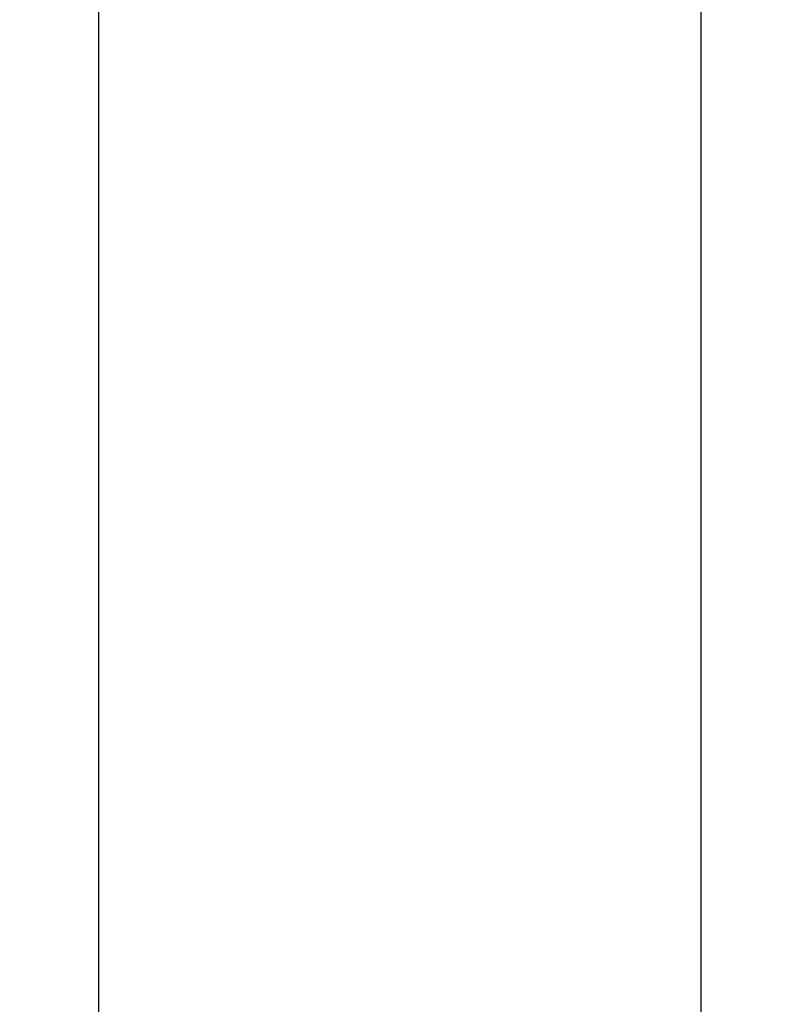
# Model space of a CAD drawing. Header units: millimetres. Extents: x 6909 to 9403, y -385 to 1379.
# Tile 48 of 142: x 8515 to 8546, y 595 to 635. Entities that reach past the tile are written whole.
import ezdxf

# ---------------------------------------------------------------- set-up
doc = ezdxf.new("R2010")
doc.units = ezdxf.units.MM
doc.dimstyles.get("Standard").update_dxf_attribs({"dimtxt": 20, "dimasz": 10, "dimexe": 8, "dimexo": 8, "dimgap": 8, "dimtad": 0, "dimtih": 1, "dimtoh": 1, "dimdsep": 46, "dimtxsty": 'Standard', "dimcen": 0.09, "dimadec": 0, "dimazin": 0, "dimtfac": 1, "dimtofl": 0, "dimtmove": 0, "dimatfit": 3, "dimfxl": 0, "dimtolj": 1, "dimtzin": 0, "dimarcsym": 0})

# ---------------------------------------------------------------- blocks, each defined once
blk = doc.blocks.new('*D13')
at = {"color": 0, "lineweight": -2}
for p, q in [((8364.107, 715.085), (8364.107, 392.198)), ((8852.207, 715.085), (8852.207, 392.198)), ((8374.107, 400.198), (8573.49, 400.198)), ((8842.207, 400.198), (8642.823, 400.198))]:
    blk.add_line(p, q, dxfattribs=at)
at = {"color": 0, "lineweight": 18}
for points in [[(8374.107, 401.864), (8374.107, 398.531), (8364.107, 400.198)], [(8842.207, 401.864), (8842.207, 398.531), (8852.207, 400.198)]]:
    blk.add_solid(points, dxfattribs=at)
at = {"layer": 'Defpoints', "color": 0, "lineweight": 18}
for p in [(8364.107, 723.085), (8852.207, 723.085), (8852.207, 400.198)]:
    blk.add_point(p, dxfattribs=at)
at = {"color": 0, "lineweight": 18, "insert": (8608.157, 400.198), "char_height": 20, "attachment_point": 5}
blk.add_mtext('\\A1;488', dxfattribs=at)
blk = doc.blocks.new('*D14')
at = {"color": 0, "lineweight": -2}
for p, q in [((8364.107, 715.085), (8364.107, 446.551)), ((8602.907, 585.816), (8602.907, 446.551)), ((8374.107, 454.551), (8448.84, 454.551)), ((8592.907, 454.551), (8518.173, 454.551))]:
    blk.add_line(p, q, dxfattribs=at)
at = {"color": 0, "lineweight": 18}
for points in [[(8374.107, 456.218), (8374.107, 452.885), (8364.107, 454.551)], [(8592.907, 456.218), (8592.907, 452.885), (8602.907, 454.551)]]:
    blk.add_solid(points, dxfattribs=at)
at = {"layer": 'Defpoints', "color": 0, "lineweight": 18}
for p in [(8364.107, 723.085), (8602.907, 593.816), (8602.907, 454.551)]:
    blk.add_point(p, dxfattribs=at)
at = {"color": 0, "lineweight": 18, "insert": (8483.507, 454.551), "char_height": 20, "attachment_point": 5}
blk.add_mtext('\\A1;243', dxfattribs=at)

msp = doc.modelspace()

# ---------------------------------------------------------------- linework, layer by layer
for p, q in [((8542.552, 672.507), (8542.552, 569.032)), ((8518.007, 569.032), (8518.007, 657.045))]:
    msp.add_line(p, q)

# ---------------------------------------------------------------- dimensions: what is measured, and where the dimension line sits
at = {"lineweight": 18}
for base, p2, text, picture, middle in [((8852.207, 400.198), (8852.207, 723.085), '488', '*D13', (8608.157, 400.198)), ((8602.907, 454.551), (8602.907, 593.816), '243', '*D14', (8483.507, 454.551))]:
    dim = msp.add_linear_dim(base=base, p1=(8364.107, 723.085), p2=p2, text=text, dimstyle='Standard', dxfattribs=at)
    dim.commit()
    dim.dimension.update_dxf_attribs({"geometry": picture, "text_midpoint": middle})

doc.saveas('drawing.dxf')
